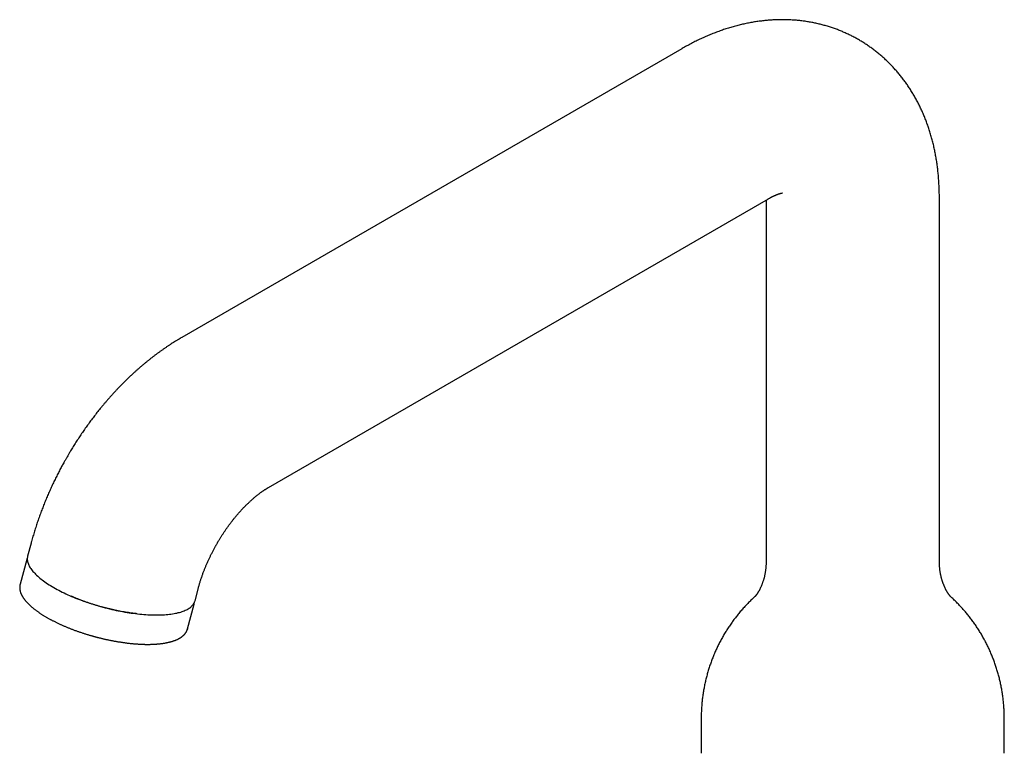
# Model space of a CAD drawing. Header units: millimetres. Extents: x 8 to 677, y 12 to 658.
# Tile 14 of 17: x 492 to 629, y 229 to 331. Entities that reach past the tile are written whole.
import ezdxf

# ---------------------------------------------------------------- set-up
doc = ezdxf.new("R2010")
doc.units = ezdxf.units.MM

msp = doc.modelspace()

# ---------------------------------------------------------------- linework, layer by layer
at = {"color": 7, "linetype": 'Continuous', "lineweight": 30}
for p, q in [((584.04, 326.61), (514.75, 286.6)), ((526.75, 265.82), (596.04, 305.82)), ((595.72, 305.64), (595.72, 255.6)), ((619.72, 255.6), (619.72, 306.01)), ((493.87, 258.12), (493.39, 256.31)), ((493.27, 255.86), (492.35, 252.41)), ((516.58, 250.12), (517.06, 251.94)), ((515.54, 246.23), (516.46, 249.67)), ((516.46, 249.67), (516.45, 249.67)), ((586.72, 233.82), (586.72, 229.33)), ((628.72, 229.33), (628.72, 233.82))]:
    msp.add_line(p, q, dxfattribs=at)
at = {"color": 7, "linetype": 'Continuous', "lineweight": 30, "flags": 128}
for points in [[(493.88, 258.16), (493.88, 258.15), (493.87, 258.12)], [(493.39, 256.31), (493.37, 256.24), (493.35, 256.13), (493.34, 256.02), (493.34, 255.91), (493.34, 255.8), (493.36, 255.68), (493.38, 255.56), (493.41, 255.45), (493.44, 255.33), (493.49, 255.21), (493.54, 255.08), (493.6, 254.96), (493.67, 254.83), (493.75, 254.71), (493.83, 254.58), (493.92, 254.45), (494.02, 254.33), (494.13, 254.2), (494.25, 254.07), (494.37, 253.93), (494.5, 253.8), (494.63, 253.67), (494.78, 253.54), (494.93, 253.41), (495.08, 253.28), (495.25, 253.14), (495.42, 253.01), (495.59, 252.88), (495.78, 252.75), (495.97, 252.62), (496.16, 252.48), (496.37, 252.35), (496.57, 252.22), (496.79, 252.09), (497.01, 251.97), (497.23, 251.84), (497.46, 251.71), (497.7, 251.58), (497.94, 251.46), (498.18, 251.34), (498.43, 251.21), (498.69, 251.09), (498.95, 250.97), (499.21, 250.86), (499.48, 250.74), (499.75, 250.63), (500.02, 250.51), (500.3, 250.4), (500.58, 250.29), (500.86, 250.19), (501.15, 250.08), (501.44, 249.98), (501.73, 249.88), (502.02, 249.78), (502.32, 249.68), (502.62, 249.59), (502.92, 249.5), (503.22, 249.41), (503.52, 249.32), (503.82, 249.24), (504.12, 249.16), (504.43, 249.08), (504.73, 249.01), (505.04, 248.94), (505.34, 248.87), (505.65, 248.8), (505.95, 248.74), (506.25, 248.68), (506.56, 248.62), (506.86, 248.57), (507.16, 248.52), (507.46, 248.47), (507.75, 248.43), (508.05, 248.39), (508.34, 248.35), (508.63, 248.31), (508.92, 248.28), (509.21, 248.26), (509.49, 248.23), (509.77, 248.21), (510.05, 248.2), (510.32, 248.18), (510.59, 248.17), (510.85, 248.16), (511.11, 248.16), (511.37, 248.16), (511.62, 248.17), (511.87, 248.17), (512.11, 248.18), (512.35, 248.2), (512.59, 248.21), (512.81, 248.24), (513.04, 248.26), (513.25, 248.29), (513.47, 248.32), (513.67, 248.35), (513.87, 248.39), (514.07, 248.43), (514.25, 248.48), (514.43, 248.52), (514.61, 248.57), (514.78, 248.63), (514.94, 248.69), (515.09, 248.75), (515.24, 248.81), (515.38, 248.88), (515.52, 248.94), (515.64, 249.02), (515.76, 249.09), (515.87, 249.17), (515.98, 249.25), (516.07, 249.33), (516.16, 249.42), (516.24, 249.51), (516.32, 249.6), (516.38, 249.69), (516.44, 249.79), (516.49, 249.89), (516.53, 249.99), (516.57, 250.09), (516.58, 250.12)], [(515.54, 246.23), (515.54, 246.22), (515.5, 246.12)], [(586.72, 229.33), (586.73, 229.02)], [(628.71, 229.02), (628.72, 229.33)]]:
    msp.add_lwpolyline(points, dxfattribs=at)
at = {"color": 7, "linetype": 'Continuous', "lineweight": 30}
for points, knots in [([(619.72, 306.01), (619.72, 306.09), (619.72, 306.29), (619.72, 306.6), (619.71, 306.96), (619.7, 307.32), (619.68, 307.67), (619.66, 308.03), (619.64, 308.38), (619.61, 308.73), (619.58, 309.08), (619.55, 309.43), (619.51, 309.78), (619.47, 310.12), (619.43, 310.47), (619.38, 310.81), (619.33, 311.15), (619.27, 311.49), (619.21, 311.82), (619.15, 312.16), (619.08, 312.49), (619.01, 312.82), (618.94, 313.15), (618.86, 313.48), (618.78, 313.8), (618.69, 314.12), (618.6, 314.44), (618.51, 314.76), (618.41, 315.07), (618.32, 315.38), (618.21, 315.69), (618.11, 316), (618, 316.31), (617.88, 316.61), (617.77, 316.91), (617.65, 317.21), (617.52, 317.5), (617.4, 317.79), (617.27, 318.08), (617.13, 318.37), (617, 318.65), (616.86, 318.93), (616.72, 319.21), (616.57, 319.48), (616.42, 319.75), (616.27, 320.02), (616.11, 320.29), (615.95, 320.55), (615.79, 320.81), (615.63, 321.07), (615.46, 321.33), (615.29, 321.58), (615.12, 321.83), (614.94, 322.07), (614.76, 322.31), (614.58, 322.55), (614.39, 322.79), (614.2, 323.02), (614.01, 323.25), (613.82, 323.48), (613.62, 323.7), (613.42, 323.92), (613.22, 324.14), (613.01, 324.36), (612.81, 324.57), (612.6, 324.77), (612.38, 324.98), (612.17, 325.18), (611.95, 325.38), (611.73, 325.57), (611.51, 325.76), (611.28, 325.95), (611.05, 326.14), (610.82, 326.32), (610.59, 326.49), (610.35, 326.67), (610.11, 326.84), (609.87, 327.01), (609.63, 327.17), (609.39, 327.33), (609.14, 327.49), (608.89, 327.64), (608.64, 327.79), (608.39, 327.94), (608.13, 328.08), (607.87, 328.22), (607.61, 328.35), (607.35, 328.48), (607.09, 328.61), (606.82, 328.73), (606.55, 328.85), (606.28, 328.97), (606.01, 329.08), (605.74, 329.19), (605.46, 329.3), (605.18, 329.4), (604.91, 329.49), (604.63, 329.59), (604.34, 329.68), (604.06, 329.76), (603.77, 329.84), (603.49, 329.92), (603.2, 329.99), (602.91, 330.06), (602.62, 330.13), (602.32, 330.19), (602.03, 330.25), (601.73, 330.3), (601.43, 330.35), (601.13, 330.4), (600.83, 330.44), (600.53, 330.48), (600.23, 330.51), (599.92, 330.54), (599.62, 330.56), (599.31, 330.58), (599, 330.6), (598.69, 330.61), (598.38, 330.62), (598.07, 330.62), (597.76, 330.62), (597.44, 330.62), (597.13, 330.61), (596.81, 330.6), (596.5, 330.58), (596.18, 330.56), (595.86, 330.53), (595.54, 330.5), (595.22, 330.46), (594.9, 330.42), (594.57, 330.38), (594.25, 330.33), (593.93, 330.28), (593.6, 330.22), (593.28, 330.16), (592.95, 330.09), (592.62, 330.02), (592.3, 329.95), (591.97, 329.87), (591.64, 329.79), (591.31, 329.7), (590.98, 329.6), (590.65, 329.51), (590.32, 329.4), (589.99, 329.3), (589.66, 329.19), (589.33, 329.07), (589, 328.95), (588.67, 328.82), (588.33, 328.69), (588, 328.56), (587.67, 328.42), (587.34, 328.28), (587.01, 328.13), (586.68, 327.98), (586.35, 327.83), (586.02, 327.67), (585.69, 327.5), (585.37, 327.33), (585.04, 327.16), (584.71, 326.98), (584.39, 326.8), (584.16, 326.68), (584.05, 326.61), (584.04, 326.61)], [0, 0, 0, 0, 0.004486, 0.011209, 0.017928, 0.024642, 0.031352, 0.038055, 0.044752, 0.051441, 0.058121, 0.064792, 0.071454, 0.078104, 0.084743, 0.091369, 0.097982, 0.10458, 0.111165, 0.117734, 0.124287, 0.130823, 0.137342, 0.143844, 0.150327, 0.156792, 0.163237, 0.169664, 0.17607, 0.182457, 0.188824, 0.195171, 0.201497, 0.207803, 0.214088, 0.220353, 0.226597, 0.232822, 0.239026, 0.24521, 0.251374, 0.257519, 0.263645, 0.269752, 0.27584, 0.28191, 0.287962, 0.293996, 0.300013, 0.306014, 0.311998, 0.317966, 0.323919, 0.329857, 0.335781, 0.34169, 0.347587, 0.35347, 0.359341, 0.3652, 0.371047, 0.376884, 0.38271, 0.388526, 0.394333, 0.400132, 0.405922, 0.411704, 0.417479, 0.423247, 0.429009, 0.434766, 0.440517, 0.446264, 0.452007, 0.457747, 0.463483, 0.469217, 0.474949, 0.48068, 0.48641, 0.49214, 0.49787, 0.5036, 0.509332, 0.515066, 0.520802, 0.52654, 0.532282, 0.538028, 0.543778, 0.549533, 0.555293, 0.56106, 0.566833, 0.572613, 0.5784, 0.584196, 0.590001, 0.595815, 0.601639, 0.607474, 0.613319, 0.619176, 0.625046, 0.630928, 0.636823, 0.642732, 0.648656, 0.654595, 0.660549, 0.666519, 0.672506, 0.678511, 0.684533, 0.690573, 0.696633, 0.702712, 0.70881, 0.71493, 0.72107, 0.727231, 0.733415, 0.73962, 0.745849, 0.7521, 0.758375, 0.764674, 0.770996, 0.777344, 0.783715, 0.790112, 0.796534, 0.802981, 0.809452, 0.81595, 0.822472, 0.829019, 0.835592, 0.842189, 0.848811, 0.855457, 0.862127, 0.868821, 0.875538, 0.882277, 0.889039, 0.895822, 0.902626, 0.909449, 0.916293, 0.923154, 0.930034, 0.93693, 0.943843, 0.95077, 0.957712, 0.964667, 0.971635, 0.978614, 0.985604, 0.992603, 0.999612, 1, 1, 1, 1]), ([(596.04, 305.82), (596.05, 305.83), (596.09, 305.85), (596.17, 305.89), (596.27, 305.95), (596.37, 306.01), (596.47, 306.06), (596.57, 306.11), (596.66, 306.15), (596.75, 306.2), (596.84, 306.24), (596.92, 306.27), (597.01, 306.31), (597.08, 306.34), (597.16, 306.38), (597.23, 306.4), (597.3, 306.43), (597.37, 306.46), (597.43, 306.48), (597.5, 306.5), (597.55, 306.52), (597.61, 306.54), (597.66, 306.55), (597.7, 306.56), (597.75, 306.58), (597.79, 306.59), (597.83, 306.59), (597.86, 306.6), (597.89, 306.61), (597.92, 306.61), (597.94, 306.62), (597.96, 306.62), (597.97, 306.62), (597.98, 306.62), (597.99, 306.62), (597.99, 306.62), (597.99, 306.62), (597.99, 306.62)], [0, 0, 0, 0, 0.0063859, 0.0359584, 0.0654798, 0.0949536, 0.1243832, 0.1537726, 0.1831262, 0.2124486, 0.2417448, 0.2710205, 0.3002814, 0.3295339, 0.3587849, 0.3880415, 0.4173093, 0.446596, 0.4759103, 0.5052613, 0.5346587, 0.5641128, 0.5936346, 0.6232355, 0.6529279, 0.6827246, 0.7126394, 0.7426866, 0.7728817, 0.8032409, 0.8337813, 0.864521, 0.8954795, 0.9266771, 0.9581355, 0.9898779, 1, 1, 1, 1]), ([(514.75, 286.6), (514.67, 286.56), (514.49, 286.46), (514.21, 286.29), (513.89, 286.09), (513.58, 285.9), (513.27, 285.7), (512.95, 285.49), (512.64, 285.29), (512.33, 285.07), (512.03, 284.86), (511.72, 284.64), (511.41, 284.42), (511.11, 284.19), (510.81, 283.96), (510.51, 283.73), (510.21, 283.49), (509.91, 283.25), (509.62, 283.01), (509.32, 282.77), (509.03, 282.52), (508.74, 282.26), (508.45, 282.01), (508.16, 281.75), (507.88, 281.49), (507.59, 281.22), (507.31, 280.95), (507.03, 280.68), (506.75, 280.41), (506.48, 280.13), (506.2, 279.85), (505.93, 279.57), (505.66, 279.28), (505.39, 278.99), (505.13, 278.7), (504.86, 278.41), (504.6, 278.11), (504.34, 277.81), (504.08, 277.51), (503.82, 277.2), (503.57, 276.9), (503.34, 276.61), (503.11, 276.33), (502.89, 276.05), (502.67, 275.76), (502.45, 275.48), (502.23, 275.19), (502.01, 274.9), (501.8, 274.61), (501.59, 274.31), (501.38, 274.02), (501.17, 273.72), (500.97, 273.43), (500.76, 273.13), (500.56, 272.83), (500.37, 272.53), (500.17, 272.23), (499.98, 271.93), (499.79, 271.63), (499.61, 271.34), (499.44, 271.05), (499.28, 270.8), (499.15, 270.58), (499.01, 270.34), (498.91, 270.17), (498.85, 270.07)], [0, 0, 0, 0, 0.011788, 0.028576, 0.045383, 0.062205, 0.079042, 0.09589, 0.112749, 0.129616, 0.146491, 0.16337, 0.180252, 0.197137, 0.214023, 0.230909, 0.247794, 0.264677, 0.281559, 0.298437, 0.315313, 0.332185, 0.349054, 0.36592, 0.382782, 0.399642, 0.416498, 0.433353, 0.450206, 0.467058, 0.483911, 0.500765, 0.517622, 0.534483, 0.551349, 0.568223, 0.585107, 0.602003, 0.618914, 0.635843, 0.652793, 0.668015, 0.683226, 0.698426, 0.713614, 0.72879, 0.743954, 0.759106, 0.774245, 0.789371, 0.804481, 0.819574, 0.834647, 0.849698, 0.864719, 0.879703, 0.894635, 0.909491, 0.924227, 0.938749, 0.952831, 0.965727, 0.975764, 0.985168, 1, 1, 1, 1]), ([(498.85, 270.07), (498.79, 269.95), (498.7, 269.79), (498.56, 269.55), (498.45, 269.35), (498.31, 269.1), (498.17, 268.85), (498.02, 268.58), (497.87, 268.29), (497.72, 268), (497.57, 267.71), (497.42, 267.41), (497.27, 267.1), (497.11, 266.79), (496.96, 266.48), (496.81, 266.16), (496.66, 265.84), (496.52, 265.51), (496.37, 265.19), (496.23, 264.86), (496.09, 264.53), (495.95, 264.2), (495.81, 263.87), (495.67, 263.53), (495.54, 263.19), (495.41, 262.85), (495.28, 262.52), (495.15, 262.17), (495.03, 261.83), (494.91, 261.49), (494.79, 261.14), (494.67, 260.8), (494.56, 260.45), (494.45, 260.1), (494.34, 259.75), (494.23, 259.41), (494.13, 259.06), (494.03, 258.7), (493.94, 258.39), (493.89, 258.2), (493.87, 258.12)], [0, 0, 0, 0, 0.03028, 0.042459, 0.062697, 0.083709, 0.106254, 0.129796, 0.154117, 0.179046, 0.20446, 0.230268, 0.256404, 0.282814, 0.309459, 0.336305, 0.363328, 0.390505, 0.417821, 0.445261, 0.472813, 0.500467, 0.528215, 0.55605, 0.583966, 0.611957, 0.640018, 0.668147, 0.69634, 0.724593, 0.752904, 0.781271, 0.809691, 0.838163, 0.866685, 0.895256, 0.923873, 0.952537, 0.981246, 1, 1, 1, 1]), ([(519.64, 258.07), (519.68, 258.14), (519.73, 258.23), (519.82, 258.37), (519.89, 258.49), (519.97, 258.63), (520.06, 258.78), (520.16, 258.94), (520.26, 259.09), (520.36, 259.26), (520.47, 259.42), (520.58, 259.59), (520.69, 259.75), (520.81, 259.92), (520.92, 260.09), (521.04, 260.25), (521.16, 260.42), (521.28, 260.59), (521.4, 260.75), (521.53, 260.91), (521.65, 261.08), (521.77, 261.24), (521.9, 261.4), (522.03, 261.55), (522.15, 261.71), (522.28, 261.87), (522.41, 262.02), (522.54, 262.17), (522.67, 262.32), (522.8, 262.46), (522.93, 262.61), (523.06, 262.75), (523.19, 262.89), (523.32, 263.03), (523.45, 263.16), (523.58, 263.29), (523.71, 263.42), (523.84, 263.55), (523.97, 263.67), (524.1, 263.79), (524.22, 263.91), (524.35, 264.03), (524.48, 264.14), (524.6, 264.25), (524.73, 264.36), (524.85, 264.46), (524.97, 264.57), (525.09, 264.67), (525.21, 264.76), (525.33, 264.85), (525.45, 264.94), (525.56, 265.03), (525.68, 265.12), (525.79, 265.2), (525.9, 265.28), (526.01, 265.35), (526.12, 265.42), (526.22, 265.49), (526.33, 265.56), (526.43, 265.62), (526.53, 265.69), (526.62, 265.74), (526.7, 265.79), (526.74, 265.81), (526.75, 265.82)], [0, 0, 0, 0, 0.0188445, 0.0264439, 0.0390676, 0.0521754, 0.0662385, 0.0809191, 0.0960807, 0.1116138, 0.1274403, 0.1435018, 0.159754, 0.1761625, 0.1927001, 0.2093447, 0.2260784, 0.2428864, 0.259756, 0.2766765, 0.2936388, 0.3106348, 0.3276575, 0.3447006, 0.3617586, 0.3788264, 0.3958995, 0.4129738, 0.4300454, 0.4471109, 0.4641672, 0.4812112, 0.4982401, 0.5152515, 0.5322429, 0.5492121, 0.5661571, 0.583076, 0.5999669, 0.6168283, 0.6336585, 0.6504563, 0.6672203, 0.6839493, 0.7006423, 0.7172985, 0.733917, 0.7504972, 0.7670385, 0.7835405, 0.8000029, 0.8164256, 0.8328086, 0.849152, 0.8654561, 0.8817213, 0.8979483, 0.9141378, 0.9302907, 0.9464082, 0.9624915, 0.9785421, 0.9945617, 1, 1, 1, 1]), ([(517.06, 251.94), (517.06, 251.94), (517.08, 252), (517.11, 252.13), (517.17, 252.32), (517.22, 252.52), (517.28, 252.72), (517.34, 252.92), (517.41, 253.12), (517.48, 253.32), (517.55, 253.52), (517.62, 253.72), (517.69, 253.92), (517.76, 254.12), (517.84, 254.31), (517.91, 254.5), (517.99, 254.69), (518.06, 254.88), (518.14, 255.07), (518.22, 255.26), (518.31, 255.45), (518.39, 255.64), (518.48, 255.83), (518.57, 256.02), (518.66, 256.21), (518.75, 256.4), (518.84, 256.59), (518.94, 256.78), (519.03, 256.96), (519.13, 257.15), (519.23, 257.33), (519.32, 257.5), (519.4, 257.66), (519.48, 257.79), (519.55, 257.92), (519.61, 258.02), (519.64, 258.07)], [0, 0, 0, 0, 0.000332, 0.032934, 0.065652, 0.098489, 0.131445, 0.164522, 0.197723, 0.23105, 0.264507, 0.298097, 0.328365, 0.362132, 0.392489, 0.422888, 0.453322, 0.483787, 0.51428, 0.544796, 0.575332, 0.60588, 0.636434, 0.666985, 0.697522, 0.728031, 0.758488, 0.78886, 0.819091, 0.849079, 0.878612, 0.907161, 0.934345, 0.953572, 0.973179, 1, 1, 1, 1]), ([(493.35, 256.09), (493.34, 256.08), (493.33, 256.04), (493.3, 255.98), (493.28, 255.91), (493.27, 255.87), (493.27, 255.85)], [0, 0, 0, 0, 0.125158, 0.467899, 0.811139, 1, 1, 1, 1]), ([(595.72, 255.6), (595.72, 255.54), (595.72, 255.41), (595.71, 255.22), (595.7, 255.02), (595.69, 254.82), (595.67, 254.63), (595.65, 254.44), (595.62, 254.25), (595.59, 254.06), (595.56, 253.88), (595.53, 253.7), (595.49, 253.53), (595.45, 253.36), (595.4, 253.2), (595.36, 253.04), (595.31, 252.89), (595.26, 252.74), (595.21, 252.59), (595.16, 252.46), (595.11, 252.33), (595.06, 252.2), (595.01, 252.08), (594.96, 251.97), (594.91, 251.86), (594.86, 251.75), (594.8, 251.66), (594.76, 251.56), (594.71, 251.48), (594.66, 251.4), (594.61, 251.32), (594.57, 251.25), (594.53, 251.18), (594.49, 251.12), (594.45, 251.06), (594.41, 251.01), (594.37, 250.96), (594.34, 250.92), (594.31, 250.88), (594.28, 250.84), (594.26, 250.81), (594.23, 250.78), (594.21, 250.76), (594.19, 250.74), (594.18, 250.72), (594.17, 250.71), (594.16, 250.7), (594.15, 250.69), (594.15, 250.69), (594.15, 250.69), (594.15, 250.69)], [0, 0, 0, 0, 0.0238709, 0.0498035, 0.0757071, 0.1015511, 0.1273053, 0.1529407, 0.1784298, 0.203747, 0.2288685, 0.2537728, 0.2784408, 0.3028559, 0.3270037, 0.3508725, 0.3744529, 0.3977377, 0.4207219, 0.4434023, 0.4657776, 0.4878482, 0.5096159, 0.5310835, 0.5522553, 0.5731364, 0.5937326, 0.6140506, 0.6340973, 0.6538805, 0.673408, 0.6926881, 0.7117291, 0.7305397, 0.7491285, 0.7675041, 0.7856753, 0.8036506, 0.8214388, 0.8390483, 0.8564874, 0.8737647, 0.890888, 0.9078656, 0.9247053, 0.9414147, 0.9580015, 0.9744729, 0.9908363, 1, 1, 1, 1]), ([(621.29, 250.69), (621.29, 250.69), (621.29, 250.69), (621.29, 250.69), (621.28, 250.7), (621.27, 250.71), (621.26, 250.72), (621.25, 250.74), (621.23, 250.76), (621.21, 250.78), (621.19, 250.81), (621.16, 250.84), (621.13, 250.87), (621.11, 250.91), (621.07, 250.95), (621.04, 251), (621.01, 251.05), (620.97, 251.1), (620.93, 251.16), (620.89, 251.23), (620.85, 251.29), (620.8, 251.36), (620.76, 251.44), (620.71, 251.52), (620.66, 251.61), (620.62, 251.7), (620.57, 251.8), (620.52, 251.9), (620.47, 252.01), (620.42, 252.12), (620.37, 252.24), (620.32, 252.36), (620.27, 252.49), (620.22, 252.62), (620.17, 252.76), (620.13, 252.9), (620.08, 253.05), (620.04, 253.21), (619.99, 253.37), (619.95, 253.53), (619.92, 253.7), (619.88, 253.87), (619.85, 254.05), (619.82, 254.23), (619.8, 254.42), (619.77, 254.61), (619.76, 254.8), (619.74, 254.99), (619.73, 255.19), (619.72, 255.38), (619.72, 255.52), (619.72, 255.59), (619.72, 255.6)], [0, 0, 0, 0, 0.01391, 0.029729, 0.045649, 0.061677, 0.077818, 0.094079, 0.110467, 0.12699, 0.143653, 0.160465, 0.177433, 0.194564, 0.211866, 0.229347, 0.247014, 0.264875, 0.282938, 0.301212, 0.319705, 0.338423, 0.357376, 0.376571, 0.396015, 0.415717, 0.435684, 0.455921, 0.476437, 0.497237, 0.518325, 0.539708, 0.561388, 0.583369, 0.605651, 0.628236, 0.651122, 0.674307, 0.697785, 0.721552, 0.745597, 0.769911, 0.794481, 0.819291, 0.844324, 0.869561, 0.894978, 0.920552, 0.946257, 0.972065, 0.997946, 1, 1, 1, 1]), ([(492.35, 252.41), (492.34, 252.4), (492.33, 252.36), (492.32, 252.29), (492.3, 252.2), (492.29, 252.12), (492.29, 252.03), (492.29, 251.94), (492.29, 251.85), (492.3, 251.76), (492.31, 251.67), (492.33, 251.58), (492.35, 251.48), (492.37, 251.39), (492.4, 251.29), (492.44, 251.19), (492.48, 251.09), (492.52, 250.99), (492.57, 250.89), (492.62, 250.8), (492.68, 250.71), (492.73, 250.62), (492.79, 250.53), (492.86, 250.43), (492.92, 250.34), (492.99, 250.25), (493.07, 250.16), (493.14, 250.06), (493.23, 249.97), (493.31, 249.88), (493.4, 249.79), (493.49, 249.69), (493.58, 249.6), (493.68, 249.51), (493.78, 249.42), (493.88, 249.33), (493.99, 249.23), (494.1, 249.14), (494.21, 249.05), (494.33, 248.96), (494.46, 248.86), (494.59, 248.76), (494.72, 248.67), (494.86, 248.57), (494.99, 248.48), (495.14, 248.38), (495.28, 248.29), (495.43, 248.19), (495.57, 248.1), (495.73, 248.01), (495.88, 247.91), (496.05, 247.82), (496.2, 247.73), (496.37, 247.64), (496.53, 247.55), (496.71, 247.46), (496.87, 247.37), (497.05, 247.28), (497.23, 247.19), (497.4, 247.11), (497.57, 247.02), (497.75, 246.94), (497.92, 246.86), (498.1, 246.78), (498.28, 246.7), (498.46, 246.63), (498.64, 246.55), (498.82, 246.47), (499.01, 246.4), (499.19, 246.32), (499.38, 246.25), (499.57, 246.17), (499.76, 246.1), (499.95, 246.03), (500.15, 245.96), (500.34, 245.89), (500.54, 245.82), (500.73, 245.76), (500.93, 245.69), (501.13, 245.63), (501.32, 245.56), (501.52, 245.5), (501.72, 245.44), (501.91, 245.38), (502.1, 245.33), (502.28, 245.28), (502.43, 245.23), (502.57, 245.2), (502.7, 245.16), (502.78, 245.14), (502.82, 245.13)], [0, 0, 0, 0, 0.005, 0.016125, 0.027305, 0.038556, 0.049892, 0.061325, 0.072868, 0.084529, 0.096317, 0.108235, 0.120285, 0.132466, 0.144774, 0.157199, 0.169734, 0.182365, 0.195081, 0.206541, 0.218029, 0.22954, 0.241068, 0.252609, 0.264158, 0.275713, 0.287269, 0.298824, 0.310376, 0.321924, 0.333466, 0.345003, 0.356532, 0.368055, 0.37957, 0.391077, 0.402577, 0.41407, 0.425555, 0.437033, 0.449809, 0.461271, 0.474021, 0.48547, 0.498198, 0.509634, 0.522342, 0.533767, 0.546459, 0.557873, 0.570552, 0.581957, 0.594628, 0.606024, 0.61869, 0.630078, 0.642743, 0.654124, 0.666794, 0.678167, 0.689538, 0.700905, 0.712269, 0.723629, 0.734987, 0.746341, 0.757691, 0.769038, 0.780381, 0.79172, 0.803055, 0.814384, 0.825709, 0.837027, 0.848338, 0.85964, 0.870931, 0.88221, 0.893472, 0.904711, 0.915919, 0.927081, 0.938172, 0.949142, 0.959882, 0.970078, 0.978838, 0.985605, 0.993403, 1, 1, 1, 1]), ([(508.5, 248.33), (508.44, 248.34), (508.26, 248.36), (507.94, 248.4), (507.56, 248.45), (507.16, 248.51), (506.76, 248.58), (506.35, 248.65), (505.94, 248.73), (505.54, 248.81), (505.15, 248.9), (504.76, 248.99), (504.38, 249.08), (503.99, 249.18), (503.6, 249.28), (503.21, 249.4), (502.8, 249.52), (502.4, 249.64), (502.01, 249.77), (501.61, 249.9), (501.23, 250.04), (500.86, 250.18), (500.51, 250.31), (500.16, 250.45), (499.81, 250.6), (499.58, 250.69), (499.46, 250.75), (499.45, 250.75)], [0, 0, 0, 0, 0.020299, 0.061501, 0.105199, 0.148898, 0.192596, 0.236295, 0.279994, 0.323692, 0.364894, 0.406096, 0.447298, 0.488499, 0.529701, 0.5734, 0.617098, 0.660797, 0.704495, 0.748194, 0.791893, 0.833094, 0.874296, 0.915498, 0.9567, 0.997901, 1, 1, 1, 1]), ([(516.45, 249.67), (516.46, 249.68), (516.47, 249.72), (516.48, 249.79), (516.49, 249.86), (516.5, 249.9), (516.5, 249.91)], [0, 0, 0, 0, 0.160991, 0.504555, 0.849845, 1, 1, 1, 1]), ([(594.16, 250.7), (594.13, 250.68), (594.03, 250.58), (593.85, 250.41), (593.62, 250.2), (593.4, 249.98), (593.18, 249.76), (592.97, 249.54), (592.76, 249.31), (592.55, 249.08), (592.34, 248.85), (592.14, 248.62), (591.94, 248.38), (591.74, 248.14), (591.55, 247.89), (591.36, 247.65), (591.17, 247.4), (590.99, 247.15), (590.81, 246.89), (590.63, 246.63), (590.46, 246.37), (590.29, 246.11), (590.12, 245.85), (589.96, 245.58), (589.8, 245.31), (589.65, 245.04), (589.5, 244.77), (589.35, 244.49), (589.21, 244.22), (589.07, 243.94), (588.93, 243.66), (588.8, 243.37), (588.67, 243.09), (588.55, 242.8), (588.43, 242.51), (588.31, 242.22), (588.2, 241.93), (588.09, 241.64), (587.99, 241.34), (587.89, 241.05), (587.79, 240.75), (587.7, 240.45), (587.61, 240.15), (587.53, 239.85), (587.45, 239.55), (587.37, 239.25), (587.3, 238.94), (587.23, 238.64), (587.17, 238.33), (587.11, 238.03), (587.05, 237.72), (587, 237.41), (586.96, 237.1), (586.91, 236.79), (586.88, 236.49), (586.84, 236.18), (586.81, 235.87), (586.79, 235.55), (586.76, 235.24), (586.75, 234.93), (586.73, 234.62), (586.73, 234.31), (586.72, 234.04), (586.72, 233.88), (586.72, 233.82)], [0, 0, 0, 0, 0.006423, 0.0227221, 0.0390318, 0.0553517, 0.071681, 0.0880193, 0.1043662, 0.1207211, 0.1370835, 0.1534531, 0.1698293, 0.1862118, 0.2026001, 0.2189939, 0.2353927, 0.2517963, 0.2682042, 0.2846162, 0.3010319, 0.317451, 0.3338731, 0.3502981, 0.3667256, 0.3831553, 0.399587, 0.4160204, 0.4324553, 0.4488915, 0.4653287, 0.4817666, 0.4982052, 0.5146441, 0.5310832, 0.5475222, 0.5639611, 0.5803995, 0.5968374, 0.6132745, 0.6297107, 0.6461458, 0.6625796, 0.6790121, 0.695443, 0.7118722, 0.7282995, 0.7447248, 0.7611481, 0.777569, 0.7939875, 0.8104035, 0.8268168, 0.8432273, 0.8596349, 0.8760394, 0.8924408, 0.9088388, 0.9252334, 0.9416245, 0.9580119, 0.9743954, 0.9907751, 1, 1, 1, 1]), ([(628.72, 233.82), (628.72, 233.89), (628.72, 234.05), (628.72, 234.33), (628.71, 234.64), (628.69, 234.95), (628.68, 235.26), (628.66, 235.57), (628.63, 235.88), (628.6, 236.19), (628.57, 236.49), (628.53, 236.8), (628.49, 237.11), (628.44, 237.42), (628.39, 237.72), (628.33, 238.03), (628.28, 238.33), (628.21, 238.64), (628.15, 238.94), (628.08, 239.24), (628, 239.54), (627.92, 239.84), (627.84, 240.14), (627.75, 240.43), (627.66, 240.73), (627.57, 241.02), (627.47, 241.31), (627.37, 241.6), (627.26, 241.89), (627.15, 242.18), (627.03, 242.47), (626.92, 242.75), (626.79, 243.03), (626.67, 243.31), (626.54, 243.59), (626.41, 243.87), (626.27, 244.15), (626.13, 244.42), (625.99, 244.69), (625.84, 244.96), (625.69, 245.22), (625.54, 245.49), (625.38, 245.75), (625.22, 246.01), (625.05, 246.27), (624.89, 246.52), (624.72, 246.78), (624.54, 247.02), (624.36, 247.27), (624.18, 247.52), (624, 247.76), (623.81, 248), (623.62, 248.23), (623.43, 248.47), (623.23, 248.7), (623.04, 248.93), (622.83, 249.15), (622.63, 249.37), (622.42, 249.59), (622.21, 249.81), (622, 250.02), (621.79, 250.23), (621.57, 250.44), (621.4, 250.6), (621.3, 250.68), (621.28, 250.7)], [0, 0, 0, 0, 0.010015, 0.026384, 0.042749, 0.05911, 0.075466, 0.091817, 0.108164, 0.124505, 0.140842, 0.157173, 0.173499, 0.189819, 0.206134, 0.222443, 0.238747, 0.255044, 0.271335, 0.28762, 0.303899, 0.320171, 0.336436, 0.352694, 0.368946, 0.38519, 0.401427, 0.417656, 0.433878, 0.450092, 0.466298, 0.482495, 0.498685, 0.514865, 0.531037, 0.5472, 0.563354, 0.579498, 0.595633, 0.611758, 0.627873, 0.643978, 0.660072, 0.676155, 0.692227, 0.708288, 0.724338, 0.740375, 0.756401, 0.772414, 0.788414, 0.804402, 0.820376, 0.836337, 0.852283, 0.868216, 0.884133, 0.900036, 0.915924, 0.931795, 0.947651, 0.963491, 0.979313, 0.995119, 1, 1, 1, 1]), ([(502.82, 245.13), (502.9, 245.11), (503, 245.08), (503.15, 245.04), (503.28, 245.01), (503.44, 244.97), (503.6, 244.93), (503.78, 244.89), (503.96, 244.85), (504.14, 244.8), (504.33, 244.76), (504.52, 244.72), (504.71, 244.68), (504.91, 244.64), (505.1, 244.6), (505.3, 244.57), (505.5, 244.53), (505.69, 244.49), (505.89, 244.46), (506.09, 244.43), (506.29, 244.4), (506.49, 244.37), (506.69, 244.34), (506.89, 244.31), (507.08, 244.29), (507.28, 244.26), (507.48, 244.24), (507.67, 244.22), (507.87, 244.2), (508.06, 244.18), (508.25, 244.16), (508.44, 244.15), (508.63, 244.14), (508.82, 244.12), (509.01, 244.11), (509.19, 244.11), (509.38, 244.1), (509.56, 244.09), (509.74, 244.09), (509.92, 244.09), (510.1, 244.09), (510.27, 244.09), (510.44, 244.09), (510.61, 244.1), (510.78, 244.1), (510.95, 244.11), (511.12, 244.12), (511.28, 244.13), (511.44, 244.15), (511.6, 244.16), (511.75, 244.18), (511.9, 244.19), (512.05, 244.21), (512.2, 244.24), (512.35, 244.26), (512.49, 244.28), (512.63, 244.31), (512.77, 244.34), (512.9, 244.37), (513.03, 244.4), (513.16, 244.43), (513.29, 244.47), (513.41, 244.5), (513.53, 244.54), (513.65, 244.58), (513.77, 244.62), (513.88, 244.66), (513.98, 244.71), (514.09, 244.76), (514.19, 244.8), (514.29, 244.85), (514.39, 244.91), (514.48, 244.96), (514.57, 245.01), (514.65, 245.07), (514.74, 245.13), (514.81, 245.19), (514.89, 245.25), (514.96, 245.31), (515.03, 245.38), (515.09, 245.44), (515.15, 245.51), (515.21, 245.58), (515.26, 245.65), (515.31, 245.72), (515.36, 245.79), (515.4, 245.87), (515.44, 245.95), (515.47, 246.02), (515.5, 246.1), (515.52, 246.17), (515.53, 246.21), (515.54, 246.22)], [0, 0, 0, 0, 0.012035, 0.017009, 0.025255, 0.033834, 0.04305, 0.052678, 0.062626, 0.072823, 0.083216, 0.093768, 0.104451, 0.115241, 0.126122, 0.137079, 0.148103, 0.159184, 0.170314, 0.181488, 0.1927, 0.203946, 0.215222, 0.226525, 0.237851, 0.2492, 0.260568, 0.271953, 0.283355, 0.294771, 0.3062, 0.317641, 0.329094, 0.340556, 0.352028, 0.363508, 0.374997, 0.386492, 0.397995, 0.409504, 0.421018, 0.432539, 0.444064, 0.455595, 0.46713, 0.47867, 0.490214, 0.501762, 0.513315, 0.524871, 0.536431, 0.547995, 0.559563, 0.571135, 0.58271, 0.594289, 0.605872, 0.617459, 0.62905, 0.640644, 0.652241, 0.663842, 0.675446, 0.687053, 0.698662, 0.710273, 0.721883, 0.733494, 0.745101, 0.756704, 0.768299, 0.779884, 0.791455, 0.803009, 0.814542, 0.826049, 0.837525, 0.848967, 0.860369, 0.871728, 0.883042, 0.894307, 0.905525, 0.916697, 0.927826, 0.938918, 0.949979, 0.96102, 0.972051, 0.983084, 0.994133, 1, 1, 1, 1])]:
    msp.add_open_spline(points, degree=3, knots=knots, dxfattribs=at)

doc.saveas('drawing.dxf')
